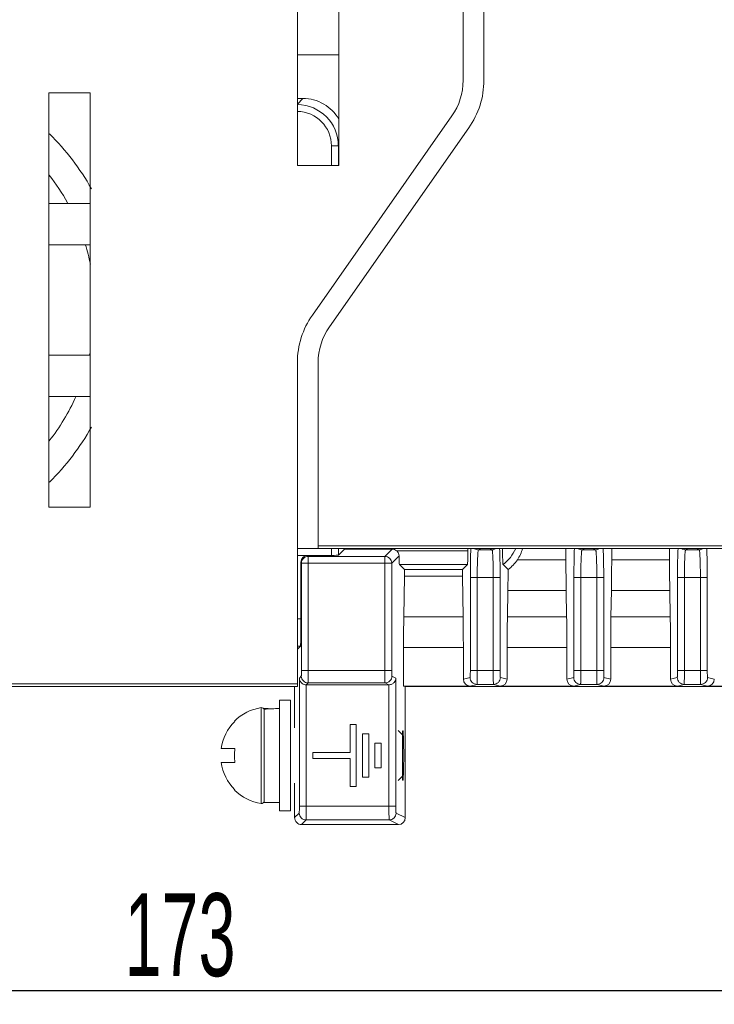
# Model space of a CAD drawing. Header units: millimetres. Extents: x 1111 to 2862, y 128 to 537.
# Tile 9 of 17: x 2589 to 2639, y 231 to 303. Entities that reach past the tile are written whole.
import ezdxf

# ---------------------------------------------------------------- set-up
doc = ezdxf.new("R2010")
doc.units = ezdxf.units.MM
doc.header["$LTSCALE"] = 10
doc.header["$PDMODE"] = 3
doc.header["$PDSIZE"] = 8
doc.layers.get('0').update_dxf_attribs({"linetype": 'CONTINUOUS', "lineweight": 15})
doc.layers.get('Defpoints').update_dxf_attribs({"linetype": 'CONTINUOUS'})
doc.layers.add('标注层', color=7, linetype='CONTINUOUS', lineweight=9)
doc.styles.add('dim', font='txt', dxfattribs={"width": 0.6})
doc.dimstyles.get("Standard").update_dxf_attribs({"dimtxt": 6, "dimasz": 5, "dimexe": 1, "dimexo": 0.5, "dimgap": 1, "dimtad": 1, "dimdec": 1, "dimdsep": 46, "dimtxsty": 'dim', "dimcen": 0, "dimadec": 0, "dimazin": 0, "dimtp": 0.01, "dimtm": 0.01, "dimtfac": 1, "dimtdec": 1, "dimtmove": 0, "dimatfit": 3, "dimfxl": 1, "dimtolj": 1, "dimarcsym": 0})

# ---------------------------------------------------------------- blocks, each defined once
blk = doc.blocks.new('*D9')
at = {"layer": 'Defpoints', "color": 0, "transparency": 16777216}
for p in [(2513.634, 254.551), (2686.634, 244.351), (2686.634, 232.328)]:
    blk.add_point(p, dxfattribs=at)
at = {"layer": '标注层', "color": 0, "lineweight": -2, "transparency": 16777216}
for p, q in [((2513.634, 254.051), (2513.634, 231.328)), ((2686.634, 243.851), (2686.634, 231.328)), ((2518.634, 232.328), (2681.634, 232.328))]:
    blk.add_line(p, q, dxfattribs=at)
at = {"layer": '标注层', "color": 0, "transparency": 16777216}
for points in [[(2518.634, 233.162), (2518.634, 231.495), (2513.634, 232.328)], [(2681.634, 233.162), (2681.634, 231.495), (2686.634, 232.328)]]:
    blk.add_solid(points, dxfattribs=at)
at = {"layer": '标注层', "color": 0, "transparency": 16777216, "insert": (2600.134, 236.328), "char_height": 6, "attachment_point": 5, "style": 'dim'}
blk.add_mtext('\\A1;173', dxfattribs=at)

msp = doc.modelspace()

# ---------------------------------------------------------------- linework, layer by layer
at = {"color": 7, "linetype": 'Continuous'}
for p, q in [((2608.634, 376.601), (2608.634, 292.101)), ((2611.634, 292.101), (2611.634, 376.601)), ((2620.634, 298.269), (2620.634, 370.432)), ((2622.134, 370.432), (2622.134, 298.269)), ((2611.634, 300.101), (2608.634, 300.101)), ((2590.634, 297.351), (2593.634, 297.351)), ((2590.634, 297.351), (2590.634, 267.351)), ((2593.634, 267.351), (2593.634, 297.351)), ((2609.037, 296.951), (2608.634, 296.951)), ((2609.037, 296.951), (2608.634, 296.549)), ((2619.821, 295.688), (2609.72, 281.263)), ((2610.948, 280.402), (2621.049, 294.828)), ((2611.598, 293.516), (2611.098, 293.516)), ((2611.098, 292.101), (2611.098, 293.516)), ((2611.598, 293.516), (2611.598, 292.101)), ((2608.634, 292.101), (2611.634, 292.101)), ((2593.634, 289.351), (2590.634, 289.351)), ((2590.634, 286.351), (2593.634, 286.351)), ((2593.634, 278.351), (2590.634, 278.351)), ((2608.634, 277.821), (2608.634, 254.551)), ((2610.134, 277.821), (2610.134, 264.351)), ((2590.634, 275.351), (2593.634, 275.351)), ((2593.634, 267.351), (2590.634, 267.351)), ((2608.632, 264.351), (2682.969, 264.351)), ((2610.134, 264.551), (2682.807, 264.551)), ((2611.098, 263.85), (2611.098, 264.351)), ((2611.598, 264.351), (2611.598, 263.868)), ((2611.598, 263.868), (2612.035, 264.305)), ((2612.035, 264.305), (2612.035, 264.351)), ((2612.035, 264.305), (2615.489, 264.305)), ((2615.489, 264.305), (2614.964, 263.78)), ((2615.816, 264.183), (2620.98, 264.183)), ((2620.98, 264.351), (2620.98, 264.183)), ((2621.741, 264.254), (2621.934, 264.351)), ((2621.741, 264.254), (2622.728, 264.254)), ((2622.534, 264.351), (2622.728, 264.254)), ((2628.079, 264.351), (2628.079, 263.531)), ((2629.241, 264.254), (2629.434, 264.351)), ((2629.241, 264.254), (2630.228, 264.254)), ((2630.034, 264.351), (2630.228, 264.254)), ((2631.39, 264.351), (2631.39, 263.531)), ((2635.579, 264.351), (2635.579, 263.531)), ((2636.741, 264.254), (2636.934, 264.351)), ((2636.741, 264.254), (2637.728, 264.254)), ((2637.534, 264.351), (2637.728, 264.254)), ((2608.634, 263.851), (2609.391, 263.85)), ((2608.888, 263.35), (2608.923, 263.281)), ((2608.888, 259.258), (2608.888, 263.35)), ((2615.464, 263.281), (2608.923, 263.281)), ((2608.923, 255.506), (2608.923, 263.281)), ((2609.388, 263.85), (2611.098, 263.851)), ((2609.388, 263.85), (2609.423, 263.78)), ((2609.423, 263.78), (2614.964, 263.78)), ((2609.423, 263.78), (2609.423, 255.506)), ((2614.964, 255.506), (2614.964, 263.78)), ((2615.464, 263.281), (2615.991, 263.808)), ((2615.464, 263.281), (2615.464, 255.506)), ((2624.56, 263.531), (2628.079, 263.531)), ((2631.39, 263.531), (2635.579, 263.531)), ((2620.947, 263.184), (2616.022, 263.184)), ((2616.022, 263.184), (2616.39, 262.816)), ((2620.579, 262.816), (2616.39, 262.816)), ((2616.39, 262.351), (2616.39, 262.816)), ((2620.579, 262.816), (2620.947, 263.184)), ((2620.579, 262.816), (2620.579, 262.351)), ((2623.522, 263.184), (2623.888, 262.818)), ((2616.339, 259.406), (2616.39, 262.351)), ((2620.579, 262.351), (2616.39, 262.351)), ((2620.579, 262.351), (2620.63, 259.406)), ((2621.156, 255.503), (2621.156, 262.255)), ((2623.313, 262.254), (2621.156, 262.254)), ((2621.655, 262.254), (2621.655, 255.503)), ((2622.814, 255.503), (2622.814, 262.254)), ((2623.313, 262.255), (2623.313, 255.503)), ((2628.656, 255.503), (2628.656, 262.255)), ((2630.813, 262.254), (2628.656, 262.254)), ((2629.155, 262.254), (2629.155, 255.503)), ((2630.314, 255.503), (2630.314, 262.254)), ((2630.813, 262.255), (2630.813, 255.503)), ((2636.156, 255.503), (2636.156, 262.255)), ((2638.313, 262.254), (2636.156, 262.254)), ((2636.655, 262.254), (2636.655, 255.503)), ((2637.814, 255.503), (2637.814, 262.254)), ((2638.313, 262.255), (2638.313, 255.503)), ((2623.872, 261.295), (2623.839, 259.406)), ((2628.097, 261.295), (2623.872, 261.295)), ((2628.13, 259.406), (2628.097, 261.295)), ((2631.372, 261.295), (2631.339, 259.406)), ((2635.597, 261.295), (2631.372, 261.295)), ((2635.63, 259.406), (2635.597, 261.295)), ((2608.888, 259.255), (2608.634, 259.265)), ((2616.339, 259.406), (2620.63, 259.406)), ((2623.839, 259.406), (2628.13, 259.406)), ((2631.339, 259.406), (2635.63, 259.406)), ((2608.634, 257.27), (2608.854, 257.263)), ((2608.854, 257.263), (2608.634, 257.051)), ((2620.649, 257.17), (2616.32, 257.17)), ((2616.32, 257.17), (2616.32, 254.381)), ((2620.649, 257.17), (2620.649, 254.881)), ((2628.149, 257.17), (2623.82, 257.17)), ((2623.82, 254.881), (2623.82, 257.17)), ((2628.149, 257.17), (2628.149, 254.881)), ((2635.649, 257.17), (2631.32, 257.17)), ((2631.32, 254.881), (2631.32, 257.17)), ((2635.649, 257.17), (2635.649, 254.881)), ((2608.923, 255.506), (2615.464, 255.506)), ((2621.156, 255.503), (2623.313, 255.503)), ((2628.656, 255.503), (2630.813, 255.503)), ((2636.156, 255.503), (2638.313, 255.503)), ((2608.916, 255.106), (2608.775, 254.964)), ((2608.775, 245.682), (2608.775, 254.964)), ((2615.761, 254.964), (2615.478, 255.106)), ((2615.761, 254.964), (2615.761, 245.682)), ((2621.138, 255.003), (2620.649, 254.881)), ((2623.82, 254.881), (2623.331, 255.003)), ((2628.638, 255.003), (2628.149, 254.881)), ((2631.32, 254.881), (2630.831, 255.003)), ((2636.138, 255.003), (2635.649, 254.881)), ((2638.82, 254.881), (2638.331, 255.003)), ((2513.834, 254.351), (2608.631, 254.351)), ((2516.634, 254.551), (2608.634, 254.551)), ((2608.434, 254.351), (2608.434, 251.351)), ((2609.275, 245.682), (2609.279, 254.473)), ((2609.279, 254.473), (2609.416, 254.606)), ((2615.253, 254.473), (2609.279, 254.473)), ((2614.978, 254.606), (2609.416, 254.606)), ((2614.978, 254.606), (2615.253, 254.473)), ((2615.261, 245.682), (2615.253, 254.473)), ((2616.32, 254.381), (2621.149, 254.381)), ((2686.634, 254.351), (2616.442, 254.351)), ((2616.442, 244.85), (2616.442, 254.351)), ((2621.149, 254.381), (2621.638, 254.503)), ((2622.831, 254.503), (2621.638, 254.503)), ((2622.831, 254.503), (2623.32, 254.381)), ((2623.32, 254.381), (2628.649, 254.381)), ((2628.649, 254.381), (2629.138, 254.503)), ((2630.331, 254.503), (2629.138, 254.503)), ((2630.331, 254.503), (2630.82, 254.381)), ((2630.82, 254.381), (2636.149, 254.381)), ((2636.149, 254.381), (2636.638, 254.503)), ((2637.831, 254.503), (2636.638, 254.503)), ((2637.831, 254.503), (2638.32, 254.381)), ((2638.32, 254.381), (2643.649, 254.381)), ((2608.134, 253.351), (2607.334, 253.351)), ((2607.334, 245.351), (2607.334, 253.351)), ((2608.134, 245.351), (2608.134, 253.351)), ((2606.003, 252.822), (2606.003, 245.879)), ((2606.234, 245.951), (2606.234, 252.751)), ((2604.079, 251.851), (2604.104, 251.825)), ((2612.898, 251.601), (2612.448, 251.601)), ((2612.448, 251.601), (2612.448, 249.576)), ((2612.898, 247.101), (2612.898, 251.601)), ((2616.234, 250.851), (2615.919, 251.167)), ((2613.798, 250.926), (2613.348, 250.926)), ((2613.348, 250.926), (2613.348, 247.776)), ((2613.798, 247.776), (2613.798, 250.926)), ((2616.234, 250.862), (2616.248, 251.062)), ((2616.234, 247.851), (2616.234, 250.851)), ((2604.104, 249.851), (2603.106, 249.851)), ((2614.698, 250.251), (2614.248, 250.251)), ((2614.248, 250.251), (2614.248, 248.451)), ((2614.698, 248.451), (2614.698, 250.251)), ((2612.448, 249.576), (2609.748, 249.576)), ((2609.748, 249.576), (2609.748, 249.126)), ((2609.748, 249.126), (2612.448, 249.126)), ((2612.448, 249.126), (2612.448, 247.101)), ((2603.106, 248.851), (2604.104, 248.851)), ((2614.248, 248.451), (2614.698, 248.451)), ((2613.348, 247.776), (2613.798, 247.776)), ((2616.234, 247.851), (2615.919, 247.535)), ((2616.248, 247.639), (2616.234, 247.839)), ((2604.104, 246.876), (2604.079, 246.851)), ((2608.434, 247.351), (2608.434, 244.85)), ((2612.448, 247.101), (2612.898, 247.101)), ((2607.334, 245.951), (2606.234, 245.951)), ((2608.775, 245.682), (2615.761, 245.682)), ((2608.134, 245.351), (2607.334, 245.351)), ((2608.766, 245.183), (2608.434, 244.851)), ((2608.934, 244.351), (2609.266, 244.683)), ((2615.278, 244.683), (2609.266, 244.683)), ((2615.278, 244.683), (2615.942, 244.351)), ((2616.442, 244.85), (2615.778, 245.183)), ((2608.934, 244.351), (2615.942, 244.351))]:
    msp.add_line(p, q, dxfattribs=at)
for centre, radius, start, end in [((2616.134, 298.269), 4.5, 325, 0), ((2616.134, 298.269), 6, 325, 0), ((2608.599, 293.515), 2.998, 0.00299, 89.32618), ((2608.6, 293.516), 2.498, 359.98521, 89.16929), ((2578.265, 281.772), 17.7, 29.19205, 45.45248), ((2578.265, 281.772), 15.7, 29.03437, 37.802), ((2578.265, 281.772), 15.7, 11.65572, 17.04404), ((2614.634, 277.821), 6, 145, 180), ((2614.634, 277.821), 4.5, 145, 180), ((2578.265, 281.772), 15.7, 347.47431, 348.08999), ((2578.265, 281.772), 15.7, 322.198, 335.84786), ((2578.265, 281.772), 17.7, 314.54752, 330.80795), ((2621.698, 265.564), 2.999, 307.46397, 336.02919), ((2503.585, 263.371), 120.305, 359.01101, 359.73622), ((2609.265, 254.973), 0.49, 181.0849, 204.73667), ((2606.549, 249.351), 3.514, 98.9235, 134.64884), ((2606.034, 252.625), 0.2, 0, 98.9235), ((2606.549, 249.351), 3.478, 134.64884, 171.73521), ((2609.063, 249.351), 4.984, 174.24412, 180.00228), ((2609.05, 249.35), 4.971, 179.99029, 185.76331), ((2606.549, 249.351), 3.478, 188.26479, 225.35116), ((2606.549, 249.351), 3.514, 225.35116, 261.0765), ((2606.034, 246.077), 0.2, 261.0765, 0)]:
    msp.add_arc(centre, radius, start, end, dxfattribs=at)
for centre, major_axis, ratio, start_param, end_param in [((2615.488, 263.804), (0.354, 0.354), 0.998783, 0.072583, 0.784789), ((2620.946, 264.183), (0, 1), 0.034921, -3.106686, -1.570796), ((2622.063, 265.199), (-2.124, 2.124), 0.998783, -2.944916, -2.643617), ((2611.098, 263.868), (0.5, 0), 0.034921, -1.570796, -0.034907), ((2616.023, 264.183), (0, 1), 0.034921, -4.327424, -3.176499), ((2628.254, 263.531), (0, 5), 0.034921, -4.712389, -4.248741), ((2631.215, 263.531), (0, 5), 0.034921, -2.034444, -1.570796), ((2635.754, 263.531), (0, 5), 0.034921, -4.712389, -4.248741), ((2616.495, 257.17), (0, 5), 0.034921, 1.107149, 1.570796), ((2620.474, 257.17), (0, 5), 0.034921, -1.570796, -1.107149), ((2623.995, 257.17), (0, 5), 0.034921, 1.107149, 1.570796), ((2627.974, 257.17), (0, 5), 0.034921, -1.570796, -1.107149), ((2631.495, 257.17), (0, 5), 0.034921, 1.107149, 1.570796), ((2635.474, 257.17), (0, 5), 0.034921, -1.570796, -1.107149), ((2621.149, 254.881), (0.485, 0.121), 0.999353, 2.896856, 4.467348), ((2623.32, 254.881), (-0.485, 0.121), 0.999353, 1.815838, 3.386329), ((2628.649, 254.881), (0.485, 0.121), 0.999353, 2.896856, 4.467348), ((2630.82, 254.881), (-0.485, 0.121), 0.999353, 1.815838, 3.386329), ((2636.149, 254.881), (0.485, 0.121), 0.999353, 2.896856, 4.467348), ((2638.32, 254.881), (-0.485, 0.121), 0.999353, 1.815838, 3.386329), ((2608.631, 254.551), (0, 0.2), 0.017455, -3.141593, -1.570796), ((2606.234, 249.351), (6.8, 0), 0.5, 1.489819, 1.570796), ((2607.334, 249.351), (6.8, 0), 0.5, 1.570796, 1.733275), ((2615.942, 244.851), (-0.448, 0.224), 0.999239, 2.034627, 3.604814)]:
    msp.add_ellipse(centre, major_axis=major_axis, ratio=ratio, start_param=start_param, end_param=end_param, dxfattribs=at)
for points, knots in [([(2609.037, 296.951), (2609.554, 296.951), (2610.609, 296.673), (2611.376, 295.898), (2611.635, 295.449)], [0, 0, 0, 0, 0.500005, 1, 1, 1, 1]), ([(2615.991, 263.808), (2615.99, 263.877), (2615.958, 264.019), (2615.87, 264.136), (2615.816, 264.183)], [0, 0, 0, 0, 0.491158, 1, 1, 1, 1]), ([(2621.156, 262.255), (2621.156, 262.657), (2621.162, 263.363), (2621.18, 264.068), (2621.196, 264.37)], [0, 0, 0, 0, 0.57104, 1, 1, 1, 1]), ([(2621.458, 264.343), (2621.479, 264.328), (2621.566, 264.277), (2621.668, 264.254), (2621.741, 264.254)], [0, 0, 0, 0, 0.264506, 1, 1, 1, 1]), ([(2621.655, 262.254), (2621.655, 262.383), (2621.656, 262.635), (2621.661, 263.002), (2621.669, 263.341), (2621.679, 263.638), (2621.69, 263.856), (2621.7, 264.001), (2621.707, 264.086), (2621.715, 264.154), (2621.723, 264.205), (2621.73, 264.235), (2621.736, 264.252), (2621.741, 264.254)], [0, 0, 0, 0, 0.192298, 0.377601, 0.548541, 0.69893, 0.823157, 0.874041, 0.916741, 0.950804, 0.976023, 0.992317, 1, 1, 1, 1]), ([(2622.728, 264.254), (2622.751, 264.254), (2622.852, 264.261), (2622.949, 264.3), (2623.012, 264.343)], [0, 0, 0, 0, 0.236381, 1, 1, 1, 1]), ([(2622.728, 264.254), (2622.733, 264.252), (2622.739, 264.235), (2622.746, 264.205), (2622.754, 264.154), (2622.762, 264.086), (2622.769, 264.001), (2622.779, 263.856), (2622.79, 263.638), (2622.8, 263.341), (2622.808, 263.002), (2622.812, 262.635), (2622.814, 262.383), (2622.814, 262.254)], [0, 0, 0, 0, 0.007679, 0.023966, 0.049178, 0.083231, 0.125921, 0.176796, 0.301032, 0.451478, 0.622444, 0.807691, 1, 1, 1, 1]), ([(2623.313, 262.255), (2623.313, 262.658), (2623.307, 263.363), (2623.289, 264.068), (2623.272, 264.37)], [0, 0, 0, 0, 0.571072, 1, 1, 1, 1]), ([(2623.489, 264.351), (2623.489, 264.217), (2623.49, 264.019), (2623.494, 263.762), (2623.497, 263.587), (2623.502, 263.435), (2623.506, 263.326), (2623.511, 263.257), (2623.514, 263.221), (2623.518, 263.199), (2623.519, 263.187), (2623.522, 263.184)], [0, 0, 0, 0, 0.344373, 0.50811, 0.660021, 0.79328, 0.899648, 0.940059, 0.970659, 0.990744, 1, 1, 1, 1]), ([(2628.656, 262.255), (2628.656, 262.657), (2628.662, 263.363), (2628.68, 264.068), (2628.696, 264.37)], [0, 0, 0, 0, 0.57104, 1, 1, 1, 1]), ([(2628.958, 264.343), (2628.979, 264.328), (2629.066, 264.277), (2629.168, 264.254), (2629.241, 264.254)], [0, 0, 0, 0, 0.264506, 1, 1, 1, 1]), ([(2629.155, 262.254), (2629.155, 262.383), (2629.156, 262.635), (2629.161, 263.002), (2629.169, 263.341), (2629.179, 263.638), (2629.19, 263.856), (2629.2, 264.001), (2629.207, 264.086), (2629.215, 264.154), (2629.223, 264.205), (2629.23, 264.235), (2629.236, 264.252), (2629.241, 264.254)], [0, 0, 0, 0, 0.192298, 0.377601, 0.548541, 0.69893, 0.823157, 0.874041, 0.916741, 0.950804, 0.976023, 0.992317, 1, 1, 1, 1]), ([(2630.228, 264.254), (2630.251, 264.254), (2630.352, 264.261), (2630.449, 264.3), (2630.512, 264.343)], [0, 0, 0, 0, 0.236381, 1, 1, 1, 1]), ([(2630.228, 264.254), (2630.233, 264.252), (2630.239, 264.235), (2630.246, 264.205), (2630.254, 264.154), (2630.262, 264.086), (2630.269, 264.001), (2630.279, 263.856), (2630.29, 263.638), (2630.3, 263.341), (2630.308, 263.002), (2630.312, 262.635), (2630.314, 262.383), (2630.314, 262.254)], [0, 0, 0, 0, 0.007679, 0.023966, 0.049178, 0.083231, 0.125921, 0.176796, 0.301032, 0.451478, 0.622444, 0.807691, 1, 1, 1, 1]), ([(2630.813, 262.255), (2630.813, 262.658), (2630.807, 263.363), (2630.789, 264.068), (2630.772, 264.37)], [0, 0, 0, 0, 0.571072, 1, 1, 1, 1]), ([(2636.156, 262.255), (2636.156, 262.657), (2636.162, 263.363), (2636.18, 264.068), (2636.196, 264.37)], [0, 0, 0, 0, 0.57104, 1, 1, 1, 1]), ([(2636.458, 264.343), (2636.479, 264.328), (2636.566, 264.277), (2636.668, 264.254), (2636.741, 264.254)], [0, 0, 0, 0, 0.264506, 1, 1, 1, 1]), ([(2636.655, 262.254), (2636.655, 262.383), (2636.656, 262.635), (2636.661, 263.002), (2636.669, 263.341), (2636.679, 263.638), (2636.69, 263.856), (2636.7, 264.001), (2636.707, 264.086), (2636.715, 264.154), (2636.723, 264.205), (2636.73, 264.235), (2636.736, 264.252), (2636.741, 264.254)], [0, 0, 0, 0, 0.192298, 0.377601, 0.548541, 0.69893, 0.823157, 0.874041, 0.916741, 0.950804, 0.976023, 0.992317, 1, 1, 1, 1]), ([(2637.728, 264.254), (2637.751, 264.254), (2637.852, 264.261), (2637.949, 264.3), (2638.012, 264.343)], [0, 0, 0, 0, 0.236381, 1, 1, 1, 1]), ([(2637.728, 264.254), (2637.733, 264.252), (2637.739, 264.235), (2637.746, 264.205), (2637.754, 264.154), (2637.762, 264.086), (2637.769, 264.001), (2637.779, 263.856), (2637.79, 263.638), (2637.8, 263.341), (2637.808, 263.002), (2637.812, 262.635), (2637.814, 262.383), (2637.814, 262.254)], [0, 0, 0, 0, 0.007679, 0.023966, 0.049178, 0.083231, 0.125921, 0.176796, 0.301032, 0.451478, 0.622444, 0.807691, 1, 1, 1, 1]), ([(2638.313, 262.255), (2638.313, 262.658), (2638.307, 263.363), (2638.289, 264.068), (2638.272, 264.37)], [0, 0, 0, 0, 0.571072, 1, 1, 1, 1]), ([(2609.391, 263.85), (2609.263, 263.851), (2608.996, 263.745), (2608.888, 263.478), (2608.888, 263.35)], [0, 0, 0, 0, 0.499993, 1, 1, 1, 1]), ([(2608.923, 263.281), (2608.923, 263.408), (2609.03, 263.674), (2609.296, 263.78), (2609.423, 263.78)], [0, 0, 0, 0, 0.499919, 1, 1, 1, 1]), ([(2608.888, 259.258), (2608.888, 259.129), (2608.888, 258.877), (2608.886, 258.511), (2608.883, 258.173), (2608.879, 257.876), (2608.875, 257.659), (2608.871, 257.514), (2608.868, 257.429), (2608.864, 257.362), (2608.862, 257.312), (2608.857, 257.282), (2608.857, 257.266), (2608.854, 257.263)], [0, 0, 0, 0, 0.192959, 0.378988, 0.550475, 0.7012, 0.82559, 0.876352, 0.918881, 0.952766, 0.97767, 0.993434, 1, 1, 1, 1]), ([(2608.923, 255.506), (2608.923, 255.455), (2608.923, 255.382), (2608.922, 255.288), (2608.922, 255.229), (2608.92, 255.18), (2608.92, 255.142), (2608.917, 255.12), (2608.919, 255.108), (2608.916, 255.106)], [0, 0, 0, 0, 0.378602, 0.550092, 0.700762, 0.825108, 0.918628, 0.977552, 1, 1, 1, 1]), ([(2609.423, 255.506), (2609.423, 255.392), (2609.423, 255.227), (2609.422, 255.017), (2609.422, 254.883), (2609.42, 254.772), (2609.421, 254.689), (2609.416, 254.637), (2609.419, 254.612), (2609.416, 254.606)], [0, 0, 0, 0, 0.378675, 0.550224, 0.700964, 0.825348, 0.918874, 0.977747, 1, 1, 1, 1]), ([(2614.978, 254.606), (2614.977, 254.607), (2614.977, 254.615), (2614.975, 254.628), (2614.974, 254.651), (2614.972, 254.696), (2614.97, 254.772), (2614.968, 254.883), (2614.966, 255.017), (2614.965, 255.227), (2614.964, 255.392), (2614.964, 255.506)], [0, 0, 0, 0, 0.00659, 0.022433, 0.04741, 0.081341, 0.17486, 0.299217, 0.449917, 0.621422, 1, 1, 1, 1]), ([(2615.478, 255.106), (2615.475, 255.107), (2615.475, 255.121), (2615.471, 255.142), (2615.47, 255.18), (2615.468, 255.229), (2615.466, 255.288), (2615.464, 255.382), (2615.464, 255.455), (2615.464, 255.506)], [0, 0, 0, 0, 0.023107, 0.082172, 0.175677, 0.299927, 0.450452, 0.62177, 1, 1, 1, 1]), ([(2621.156, 255.503), (2621.156, 255.44), (2621.155, 255.348), (2621.153, 255.23), (2621.151, 255.155), (2621.148, 255.095), (2621.147, 255.047), (2621.141, 255.023), (2621.142, 255.004), (2621.138, 255.003)], [0, 0, 0, 0, 0.380166, 0.552157, 0.703023, 0.827209, 0.920197, 0.97827, 1, 1, 1, 1]), ([(2621.638, 254.503), (2621.64, 254.504), (2621.64, 254.513), (2621.642, 254.527), (2621.643, 254.552), (2621.645, 254.585), (2621.646, 254.627), (2621.648, 254.7), (2621.651, 254.808), (2621.653, 254.958), (2621.654, 255.128), (2621.655, 255.312), (2621.655, 255.439), (2621.655, 255.503)], [0, 0, 0, 0, 0.005882, 0.021071, 0.045498, 0.078994, 0.121317, 0.171996, 0.296285, 0.447322, 0.619496, 0.806459, 1, 1, 1, 1]), ([(2622.831, 254.503), (2622.829, 254.504), (2622.829, 254.513), (2622.827, 254.527), (2622.826, 254.552), (2622.824, 254.585), (2622.823, 254.627), (2622.82, 254.7), (2622.818, 254.808), (2622.816, 254.958), (2622.815, 255.128), (2622.814, 255.312), (2622.814, 255.439), (2622.814, 255.503)], [0, 0, 0, 0, 0.005882, 0.021071, 0.045498, 0.078994, 0.121318, 0.171997, 0.296288, 0.447328, 0.619501, 0.80646, 1, 1, 1, 1]), ([(2623.331, 255.003), (2623.327, 255.004), (2623.328, 255.023), (2623.322, 255.047), (2623.321, 255.095), (2623.318, 255.155), (2623.316, 255.23), (2623.314, 255.348), (2623.313, 255.44), (2623.313, 255.503)], [0, 0, 0, 0, 0.02173, 0.079802, 0.172789, 0.296974, 0.447841, 0.619832, 1, 1, 1, 1]), ([(2628.656, 255.503), (2628.656, 255.44), (2628.655, 255.348), (2628.653, 255.23), (2628.651, 255.155), (2628.648, 255.095), (2628.647, 255.047), (2628.641, 255.023), (2628.642, 255.004), (2628.638, 255.003)], [0, 0, 0, 0, 0.380166, 0.552157, 0.703023, 0.827209, 0.920197, 0.97827, 1, 1, 1, 1]), ([(2629.138, 254.503), (2629.14, 254.504), (2629.14, 254.513), (2629.142, 254.527), (2629.143, 254.552), (2629.145, 254.585), (2629.146, 254.627), (2629.148, 254.7), (2629.151, 254.808), (2629.153, 254.958), (2629.154, 255.128), (2629.155, 255.312), (2629.155, 255.439), (2629.155, 255.503)], [0, 0, 0, 0, 0.005882, 0.021071, 0.045498, 0.078994, 0.121317, 0.171996, 0.296285, 0.447322, 0.619496, 0.806459, 1, 1, 1, 1]), ([(2630.331, 254.503), (2630.329, 254.504), (2630.329, 254.513), (2630.327, 254.527), (2630.326, 254.552), (2630.324, 254.585), (2630.323, 254.627), (2630.32, 254.7), (2630.318, 254.808), (2630.316, 254.958), (2630.315, 255.128), (2630.314, 255.312), (2630.314, 255.439), (2630.314, 255.503)], [0, 0, 0, 0, 0.005882, 0.021071, 0.045498, 0.078994, 0.121318, 0.171997, 0.296288, 0.447328, 0.619501, 0.80646, 1, 1, 1, 1]), ([(2630.831, 255.003), (2630.827, 255.004), (2630.828, 255.023), (2630.822, 255.047), (2630.821, 255.095), (2630.818, 255.155), (2630.816, 255.23), (2630.814, 255.348), (2630.813, 255.44), (2630.813, 255.503)], [0, 0, 0, 0, 0.02173, 0.079802, 0.172789, 0.296974, 0.447841, 0.619832, 1, 1, 1, 1]), ([(2636.156, 255.503), (2636.156, 255.44), (2636.155, 255.348), (2636.153, 255.23), (2636.151, 255.155), (2636.148, 255.095), (2636.147, 255.047), (2636.141, 255.023), (2636.142, 255.004), (2636.138, 255.003)], [0, 0, 0, 0, 0.380166, 0.552157, 0.703023, 0.827209, 0.920197, 0.97827, 1, 1, 1, 1]), ([(2636.638, 254.503), (2636.64, 254.504), (2636.64, 254.513), (2636.642, 254.527), (2636.643, 254.552), (2636.645, 254.585), (2636.646, 254.627), (2636.648, 254.7), (2636.651, 254.808), (2636.653, 254.958), (2636.654, 255.128), (2636.655, 255.312), (2636.655, 255.439), (2636.655, 255.503)], [0, 0, 0, 0, 0.005882, 0.021071, 0.045498, 0.078994, 0.121317, 0.171996, 0.296285, 0.447322, 0.619496, 0.806459, 1, 1, 1, 1]), ([(2637.831, 254.503), (2637.829, 254.504), (2637.829, 254.513), (2637.827, 254.527), (2637.826, 254.552), (2637.824, 254.585), (2637.823, 254.627), (2637.82, 254.7), (2637.818, 254.808), (2637.816, 254.958), (2637.815, 255.128), (2637.814, 255.312), (2637.814, 255.439), (2637.814, 255.503)], [0, 0, 0, 0, 0.005882, 0.021071, 0.045498, 0.078994, 0.121318, 0.171997, 0.296288, 0.447328, 0.619501, 0.80646, 1, 1, 1, 1]), ([(2638.331, 255.003), (2638.327, 255.004), (2638.328, 255.023), (2638.322, 255.047), (2638.321, 255.095), (2638.318, 255.155), (2638.316, 255.23), (2638.314, 255.348), (2638.313, 255.44), (2638.313, 255.503)], [0, 0, 0, 0, 0.02173, 0.079802, 0.172789, 0.296974, 0.447841, 0.619832, 1, 1, 1, 1]), ([(2609.279, 254.473), (2609.176, 254.474), (2608.982, 254.536), (2608.856, 254.69), (2608.82, 254.768)], [0, 0, 0, 0, 0.544316, 1, 1, 1, 1]), ([(2609.416, 254.606), (2609.289, 254.606), (2609.023, 254.712), (2608.917, 254.978), (2608.916, 255.106)], [0, 0, 0, 0, 0.499868, 1, 1, 1, 1]), ([(2615.478, 255.106), (2615.478, 254.978), (2615.371, 254.713), (2615.106, 254.606), (2614.978, 254.606)], [0, 0, 0, 0, 0.499949, 1, 1, 1, 1]), ([(2615.761, 254.964), (2615.757, 254.851), (2615.681, 254.668), (2615.473, 254.51), (2615.328, 254.474), (2615.253, 254.473)], [0, 0, 0, 0, 0.441988, 0.703604, 1, 1, 1, 1]), ([(2621.638, 254.503), (2621.511, 254.503), (2621.245, 254.61), (2621.138, 254.876), (2621.138, 255.003)], [0, 0, 0, 0, 0.499767, 1, 1, 1, 1]), ([(2623.331, 255.003), (2623.33, 254.876), (2623.224, 254.61), (2622.958, 254.503), (2622.831, 254.503)], [0, 0, 0, 0, 0.499969, 1, 1, 1, 1]), ([(2629.138, 254.503), (2629.011, 254.503), (2628.745, 254.61), (2628.638, 254.876), (2628.638, 255.003)], [0, 0, 0, 0, 0.499767, 1, 1, 1, 1]), ([(2630.831, 255.003), (2630.83, 254.876), (2630.724, 254.61), (2630.458, 254.503), (2630.331, 254.503)], [0, 0, 0, 0, 0.499969, 1, 1, 1, 1]), ([(2636.638, 254.503), (2636.511, 254.503), (2636.245, 254.61), (2636.138, 254.876), (2636.138, 255.003)], [0, 0, 0, 0, 0.499767, 1, 1, 1, 1]), ([(2638.331, 255.003), (2638.33, 254.876), (2638.224, 254.61), (2637.958, 254.503), (2637.831, 254.503)], [0, 0, 0, 0, 0.499969, 1, 1, 1, 1]), ([(2616.248, 251.062), (2616.25, 251.075), (2616.252, 251.097), (2616.257, 251.126), (2616.261, 251.141), (2616.265, 251.151), (2616.268, 251.151)], [0, 0, 0, 0, 0.422708, 0.728829, 0.918567, 1, 1, 1, 1]), ([(2616.268, 251.151), (2616.271, 251.151), (2616.276, 251.135), (2616.281, 251.112), (2616.287, 251.067), (2616.293, 251.009), (2616.298, 250.933), (2616.305, 250.803), (2616.313, 250.607), (2616.321, 250.338), (2616.326, 250.031), (2616.33, 249.697), (2616.331, 249.468), (2616.331, 249.351)], [0, 0, 0, 0, 0.005907, 0.020662, 0.044648, 0.077782, 0.119748, 0.170136, 0.294328, 0.445527, 0.618035, 0.805461, 1, 1, 1, 1]), ([(2616.331, 249.351), (2616.331, 249.234), (2616.33, 249.004), (2616.326, 248.671), (2616.321, 248.363), (2616.313, 248.094), (2616.305, 247.898), (2616.298, 247.768), (2616.293, 247.693), (2616.287, 247.634), (2616.281, 247.589), (2616.276, 247.567), (2616.271, 247.551), (2616.268, 247.551)], [0, 0, 0, 0, 0.194539, 0.381965, 0.554473, 0.705672, 0.829864, 0.880252, 0.922218, 0.955352, 0.979338, 0.994093, 1, 1, 1, 1]), ([(2616.268, 247.551), (2616.265, 247.551), (2616.261, 247.56), (2616.257, 247.576), (2616.252, 247.604), (2616.25, 247.626), (2616.248, 247.639)], [0, 0, 0, 0, 0.081434, 0.271173, 0.577293, 1, 1, 1, 1]), ([(2608.775, 245.682), (2608.775, 245.619), (2608.775, 245.528), (2608.774, 245.411), (2608.773, 245.336), (2608.771, 245.275), (2608.771, 245.228), (2608.767, 245.201), (2608.769, 245.185), (2608.766, 245.183)], [0, 0, 0, 0, 0.378604, 0.550095, 0.700766, 0.825112, 0.918631, 0.977553, 1, 1, 1, 1]), ([(2609.266, 244.683), (2609.267, 244.685), (2609.267, 244.692), (2609.268, 244.708), (2609.269, 244.733), (2609.27, 244.783), (2609.271, 244.867), (2609.273, 244.99), (2609.274, 245.139), (2609.275, 245.373), (2609.275, 245.556), (2609.275, 245.682)], [0, 0, 0, 0, 0.006479, 0.02228, 0.047235, 0.081156, 0.174679, 0.299058, 0.449791, 0.621334, 1, 1, 1, 1]), ([(2615.278, 244.683), (2615.277, 244.684), (2615.277, 244.693), (2615.274, 244.708), (2615.273, 244.733), (2615.271, 244.783), (2615.268, 244.867), (2615.266, 244.99), (2615.264, 245.139), (2615.262, 245.373), (2615.261, 245.556), (2615.261, 245.682)], [0, 0, 0, 0, 0.006634, 0.022493, 0.047478, 0.081413, 0.174932, 0.299281, 0.44997, 0.621459, 1, 1, 1, 1]), ([(2615.778, 245.183), (2615.775, 245.184), (2615.775, 245.202), (2615.77, 245.227), (2615.768, 245.275), (2615.765, 245.336), (2615.764, 245.411), (2615.761, 245.527), (2615.761, 245.619), (2615.761, 245.682)], [0, 0, 0, 0, 0.023109, 0.082175, 0.17568, 0.29993, 0.450455, 0.621771, 1, 1, 1, 1]), ([(2608.434, 244.85), (2608.434, 244.723), (2608.541, 244.457), (2608.807, 244.351), (2608.934, 244.351)], [0, 0, 0, 0, 0.499992, 1, 1, 1, 1]), ([(2609.266, 244.683), (2609.139, 244.683), (2608.873, 244.789), (2608.766, 245.055), (2608.766, 245.183)], [0, 0, 0, 0, 0.499868, 1, 1, 1, 1]), ([(2615.778, 245.183), (2615.778, 245.055), (2615.671, 244.79), (2615.406, 244.683), (2615.278, 244.683)], [0, 0, 0, 0, 0.499949, 1, 1, 1, 1])]:
    msp.add_open_spline(points, degree=3, knots=knots, dxfattribs=at)
for points in [[(2614.964, 263.78), (2615.092, 263.78), (2615.357, 263.673), (2615.464, 263.408), (2615.464, 263.281)], [(2623.888, 262.818), (2624.148, 263.015), (2624.379, 263.259), (2624.56, 263.531)]]:
    msp.add_open_spline(points, degree=3, dxfattribs=at)

# ---------------------------------------------------------------- dimensions: what is measured, and where the dimension line sits
at = {"layer": '标注层', "color": 3}
dim = msp.add_linear_dim(base=(2686.634, 232.328), p1=(2513.634, 254.551), p2=(2686.634, 244.351), dimstyle='Standard', dxfattribs=at)
dim.commit()
dim.dimension.update_dxf_attribs({"geometry": '*D9', "text_midpoint": (2600.134, 236.328)})

doc.saveas('drawing.dxf')
